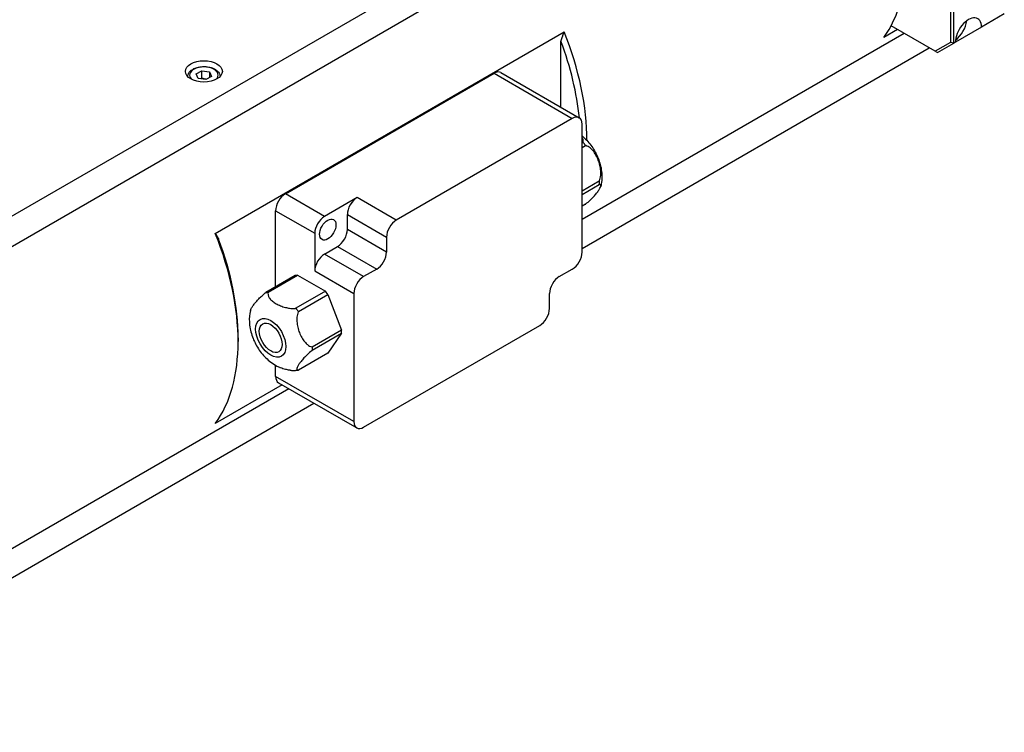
# Model space of a CAD drawing. Extents: x 22980 to 24665, y -3107 to -1919.
# Tile 15 of 19: x 24422 to 24528, y -2221 to -2144. Entities that reach past the tile are written whole.
import ezdxf

# ---------------------------------------------------------------- set-up
doc = ezdxf.new("R2010")
doc.units = 0
doc.header["$LTSCALE"] = 25.4
doc.layers.get('0').update_dxf_attribs({"linetype": 'CONTINUOUS'})

msp = doc.modelspace()

# ---------------------------------------------------------------- linework, layer by layer
for p, q in [((24515.8299258, -2110.410881), (24395.9399711, -2179.6293787)), ((24397.9854394, -2181.7144133), (24516.2541899, -2113.4319184)), ((24522.9009936, -2146.5408547), (24522.9009936, -2132.2521646)), ((24522.5474403, -2132.3367155), (24522.5474403, -2146.4563037)), ((24528.3810712, -2143.3769305), (24525.9061975, -2144.8057995)), ((24516.7982587, -2145.0586805), (24515.2995958, -2145.923934)), ((24520.8832267, -2147.4171379), (24516.1028292, -2144.6571741)), ((24525.9061975, -2144.8057995), (24523.0777703, -2146.4387926)), ((24442.8211507, -2167.1619417), (24480.6513635, -2145.3206582)), ((24517.5257321, -2145.4786875), (24482.5959071, -2165.6454314)), ((24480.2978101, -2153.4840801), (24480.2978101, -2146.3416703)), ((24482.5959071, -2168.7903866), (24520.2493432, -2147.0511651)), ((24522.5474403, -2146.4563037), (24520.8832267, -2147.4171379)), ((24521.1332267, -2147.5614754), (24522.9009936, -2146.5408547)), ((24522.9009936, -2146.5408547), (24522.5474403, -2146.4563037)), ((24523.0777703, -2146.4387926), (24522.9009936, -2146.5408547)), ((24520.8832267, -2147.4171379), (24521.1332267, -2147.5614754)), ((24440.7471975, -2149.8815557), (24441.3595699, -2149.5280023)), ((24440.9713414, -2150.3645186), (24440.7471975, -2149.8815557)), ((24441.8078577, -2150.4939281), (24440.9713414, -2150.3645186)), ((24441.3595699, -2150.3444989), (24441.3595699, -2149.5280023)), ((24441.3595699, -2149.5280023), (24442.1960862, -2149.6574118)), ((24442.4202301, -2150.1403747), (24441.8078577, -2150.4939281)), ((24442.1960862, -2149.6574118), (24442.1960862, -2150.2697842)), ((24442.1960862, -2149.6574118), (24442.4202301, -2150.1403747)), ((24450.4225486, -2162.8707863), (24473.0499656, -2149.806841)), ((24473.0499656, -2149.806841), (24481.5352469, -2154.7058205)), ((24473.7999656, -2149.7325478), (24482.2852469, -2154.6315273)), ((24481.5352469, -2154.7058205), (24462.4433639, -2165.7285244)), ((24482.5959071, -2169.1986348), (24482.5959071, -2155.318193)), ((24482.6949328, -2157.3115531), (24482.5959071, -2157.3687256)), ((24482.5959071, -2157.8516885), (24482.9600979, -2157.6414229)), ((24484.4626998, -2161.5141543), (24482.5959071, -2162.5919476)), ((24482.5959071, -2162.945501), (24484.4626998, -2161.8677077)), ((24454.6651893, -2165.3202761), (24450.4225486, -2162.8707863)), ((24458.2007232, -2163.2790346), (24454.6651893, -2165.3202761)), ((24462.4433639, -2165.7285244), (24458.2007232, -2163.2790346)), ((24482.9600979, -2164.0053839), (24482.5959071, -2164.2156495)), ((24449.3618884, -2172.9568753), (24449.3618884, -2164.7079036)), ((24449.3618884, -2164.7079036), (24453.6045291, -2167.1573934)), ((24457.140063, -2165.1161519), (24461.3827037, -2167.5656417)), ((24457.140063, -2166.7491451), (24457.140063, -2165.1161519)), ((24453.6045291, -2167.1573934), (24453.6045291, -2171.2398763)), ((24461.3827037, -2169.1986348), (24457.140063, -2166.7491451)), ((24461.3827037, -2167.5656417), (24461.3827037, -2169.1986348)), ((24454.6651893, -2169.402759), (24456.0794028, -2168.5862624)), ((24458.90783, -2171.8522487), (24454.6651893, -2169.402759)), ((24456.0794028, -2168.5862624), (24460.3220435, -2171.0357521)), ((24451.4832087, -2171.7321304), (24448.2905908, -2173.5753892)), ((24448.5557559, -2173.5517056), (24451.7483738, -2171.7084468)), ((24451.7483738, -2171.7084468), (24451.4832087, -2171.7321304)), ((24451.7483738, -2171.7084468), (24454.7535776, -2173.443502)), ((24453.6045291, -2171.2398763), (24457.8471698, -2173.689366)), ((24460.3220435, -2171.0357521), (24458.90783, -2171.8522487)), ((24480.1210334, -2171.8522487), (24481.5352469, -2171.0357521)), ((24454.7535776, -2173.443502), (24451.5609597, -2175.2867608)), ((24451.8261248, -2175.6166307), (24455.0187427, -2173.7733718)), ((24455.0187427, -2173.7733718), (24454.7535776, -2173.443502)), ((24455.0187427, -2173.7733718), (24456.5213446, -2177.6461033)), ((24457.8471698, -2173.689366), (24457.8471698, -2187.5698079)), ((24479.0603732, -2175.3223592), (24479.0603732, -2173.689366)), ((24456.5213446, -2177.6461033), (24453.3287267, -2179.4893621)), ((24453.3287267, -2179.8429155), (24456.5213446, -2177.9996567)), ((24456.5213446, -2177.9996567), (24455.0187427, -2180.1373329)), ((24456.5213446, -2177.9996567), (24456.5213446, -2177.6461033)), ((24458.90783, -2188.1821803), (24477.999713, -2177.1594765)), ((24445.2960244, -2178.4862834), (24445.2960244, -2178.8945317)), ((24455.0187427, -2180.1373329), (24451.8261248, -2181.9805917)), ((24449.3618884, -2182.6708284), (24449.3618884, -2181.4750706)), ((24457.8471698, -2187.5698079), (24449.3618884, -2182.6708284)), ((24449.6725486, -2183.3574941), (24458.15783, -2188.2564736)), ((24450.7951316, -2184.0056177), (24393.1383558, -2217.2937727)), ((24450.0676581, -2183.5856107), (24442.8211507, -2187.7693837)), ((24391.7326857, -2221.2502919), (24453.5187427, -2185.5780953))]:
    msp.add_line(p, q)
for centre, major_axis, start_param, end_param in [((24500.4503533, -2127.0469989), (12.25, -21.2176224), 0.2442986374, 1.3264976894), ((24524.4919839, -2145.6222961), (1, 1.7320508), 5.4977871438, 8.6393797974), ((24522.9009936, -2144.7037374), (1, 1.7320508), 4.0614168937, 5.3633610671), ((24465.8021211, -2147.0511651), (-12.25, 21.2176224), 3.9244213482, 4.4680903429), ((24465.4485677, -2147.2552892), (12, -20.7846097), 0.9053121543, 1.2907586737), ((24441.5837138, -2150.0109652), (-1.55, 0), 2.617211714, 6.8075662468), ((24473.0499656, -2151.0315859), (0.75, 1.2990381), 0, 0.7853981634), ((24481.5352469, -2155.9305654), (0.75, 1.2990381), 5.4977871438, 7.0685834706), ((24450.4225486, -2164.0955312), (-0.75, -1.2990381), 3.926990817, 5.4977871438), ((24458.2007232, -2164.5037795), (0.75, 1.2990381), 0.7853981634, 2.3561944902), ((24454.6651893, -2166.545021), (0.75, 1.2990381), 0.7853981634, 2.3561944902), ((24462.4433639, -2166.9532692), (0.75, 1.2990381), 0.7853981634, 2.3561944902), ((24427.9719083, -2168.8924486), (12.25, -21.2176224), 0.2442986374, 1.3264976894), ((24456.0794028, -2167.3615175), (0.75, 1.2990381), 3.926990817, 5.4977871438), ((24428.3254617, -2168.6883245), (-12, 20.7846097), 3.926990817, 4.4323513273), ((24454.6651893, -2170.6275039), (0.75, 1.2990381), 0.7853981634, 2.3561944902), ((24460.3220435, -2169.8110073), (0.75, 1.2990381), 3.926990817, 5.4977871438), ((24481.5352469, -2169.8110073), (-0.75, -1.2990381), 0.7853981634, 2.3561944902), ((24458.90783, -2173.0769936), (0.75, 1.2990381), 0.7853981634, 2.3561944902), ((24480.1210334, -2173.0769936), (-0.75, -1.2990381), 3.926990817, 5.4977871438), ((24477.999713, -2175.9347316), (-0.75, -1.2990381), 0.7853981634, 2.3561944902), ((24450.4225486, -2182.058456), (-0.75, -1.2990381), 5.4977871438, 6.2831853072), ((24458.90783, -2186.9574355), (-0.75, -1.2990381), 5.4977871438, 7.0685834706)]:
    msp.add_ellipse(centre, major_axis=major_axis, ratio=0.5773502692, start_param=start_param, end_param=end_param)
for centre, major_axis in [((24441.5837138, -2149.6027169), (-2, 0)), ((24455.0187427, -2166.7491451), (0.625, 1.0825318)), ((24448.8315583, -2178.4862834), (1.15625, -2.0026837)), ((24448.8315583, -2178.4862834), (0.875, -1.5155445))]:
    msp.add_ellipse(centre, major_axis=major_axis, ratio=0.5773502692)
for points, weights in [([(24480.2978101, -2146.3416703), (24480.46729, -2145.8395878), (24480.6513635, -2145.3206582)], [1, 1.00021283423, 1]), ([(24441.3595699, -2150.3444989), (24441.3196216, -2150.3808791), (24441.2819491, -2150.4125698)], [1, 1.01779072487, 1.03148954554]), ([(24441.8445787, -2150.4727272), (24441.6189754, -2150.4479283), (24441.3595699, -2150.3444989)], [1.07507328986, 1.09062147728, 1]), ([(24442.8211507, -2167.1619417), (24443.0052241, -2167.4683216), (24443.1747041, -2167.7747056)], [1, 1.00021283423, 1])]:
    msp.add_rational_spline(points, weights, degree=2)
for points, knots in [([(24439.8338214, -2150.1618462), (24439.8356413, -2150.0568292), (24439.8610637, -2149.9525898), (24439.9574018, -2149.7466959), (24440.0332873, -2149.6471072), (24440.2335646, -2149.4592588), (24440.3634303, -2149.3740256), (24440.6610034, -2149.2319205), (24440.8300557, -2149.1762258), (24441.1859273, -2149.1008873), (24441.372554, -2149.081035), (24441.7457516, -2149.0779172), (24441.9322413, -2149.0944725), (24442.288948, -2149.1629135), (24442.4590429, -2149.2148873), (24442.767255, -2149.3522996), (24442.9052263, -2149.4379361), (24443.1291985, -2149.6380582), (24443.2168953, -2149.7522631), (24443.3102732, -2149.9689618), (24443.3319298, -2150.0651071), (24443.3336062, -2150.1618462)], [5.5077918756, 5.5077918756, 5.5077918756, 5.5077918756, 5.7616323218, 5.7616323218, 6.0495624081, 6.0495624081, 6.377514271, 6.377514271, 6.7171291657, 6.7171291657, 7.0541144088, 7.0541144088, 7.3894281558, 7.3894281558, 7.7261497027, 7.7261497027, 8.0657101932, 8.0657101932, 8.3955434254, 8.3955434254, 8.6293750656, 8.6293750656, 8.6293750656, 8.6293750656]), ([(24482.6949328, -2157.3115531), (24482.6987181, -2157.2991512), (24482.7019728, -2157.2869258), (24482.7307425, -2157.1627887), (24482.7161259, -2157.0272119), (24482.6561529, -2156.8653819), (24482.6278761, -2156.8090524), (24482.595323, -2156.755102)], [0.75833170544, 0.75833170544, 0.75833170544, 0.75833170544, 0.77084836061, 0.77084836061, 0.88848853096, 0.88848853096, 0.94283350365, 0.94283350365, 0.94283350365, 0.94283350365]), ([(24482.5959071, -2156.5995738), (24482.9558469, -2156.8994849), (24483.2675281, -2157.2376229), (24483.8275567, -2157.9911674), (24484.070287, -2158.4102495), (24484.4565765, -2159.2966093), (24484.6007435, -2159.763419), (24484.7579482, -2160.7486946), (24484.7742432, -2161.2692218), (24484.656254, -2161.9036051), (24484.6388081, -2161.9840862), (24484.6184639, -2162.0651304)], [3.3596632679, 3.3596632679, 3.3596632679, 3.3596632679, 3.7286329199, 3.7286329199, 4.1204049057, 4.1204049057, 4.5121768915, 4.5121768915, 4.9039488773, 4.9039488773, 4.9603472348, 4.9603472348, 4.9603472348, 4.9603472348]), ([(24482.9600979, -2157.6414229), (24482.9224322, -2157.5807156), (24482.8807117, -2157.522598), (24482.7963542, -2157.4176559), (24482.7478074, -2157.3634795), (24482.6949328, -2157.3115531)], [0.513905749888, 0.513905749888, 0.513905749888, 0.513905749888, 0.55523231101, 0.55523231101, 0.596558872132, 0.596558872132, 0.596558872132, 0.596558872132]), ([(24484.4626998, -2161.5141543), (24484.4709089, -2161.4954588), (24484.4786437, -2161.4768599), (24484.5539739, -2161.2864834), (24484.6017179, -2161.0621893), (24484.631777, -2160.723383), (24484.6321227, -2160.5470901), (24484.6089072, -2160.206567), (24484.57697, -2159.9967258), (24484.4810933, -2159.5868082), (24484.4173778, -2159.3866593), (24484.2801427, -2159.0329563), (24484.1936474, -2158.8459593), (24483.9945534, -2158.4956343), (24483.8817668, -2158.3324715), (24483.6806018, -2158.0946876), (24483.5686174, -2157.9832485), (24483.3347662, -2157.7968109), (24483.1623009, -2157.6996546), (24482.9938496, -2157.6500255), (24482.9771548, -2157.6455311), (24482.9600979, -2157.6414229)], [0.75833170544, 0.75833170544, 0.75833170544, 0.75833170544, 0.77084836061, 0.77084836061, 0.88848853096, 0.88848853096, 0.97685627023, 0.97685627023, 1.09330413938, 1.09330413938, 1.20975200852, 1.20975200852, 1.32619987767, 1.32619987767, 1.44264774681, 1.44264774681, 1.53101548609, 1.53101548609, 1.64865565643, 1.64865565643, 1.6611723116, 1.6611723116, 1.6611723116, 1.6611723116]), ([(24482.9600979, -2164.0053839), (24482.9771548, -2163.9917966), (24482.9938496, -2163.9783708), (24483.1623009, -2163.8417579), (24483.3347662, -2163.6894716), (24483.5686174, -2163.4683248), (24483.6806018, -2163.3564865), (24483.8817668, -2163.1455095), (24483.9945534, -2163.0192247), (24484.1936474, -2162.7796084), (24484.2801427, -2162.6661838), (24484.4173778, -2162.4709462), (24484.4810933, -2162.3706735), (24484.57697, -2162.1906498), (24484.6089072, -2162.1110434), (24484.6321227, -2162.0028056), (24484.631777, -2161.9558211), (24484.6017179, -2161.887043), (24484.5539739, -2161.8618946), (24484.4786437, -2161.866029), (24484.4709089, -2161.8667077), (24484.4626998, -2161.8677077)], [0.75833170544, 0.75833170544, 0.75833170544, 0.75833170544, 0.77084836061, 0.77084836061, 0.88848853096, 0.88848853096, 0.97685627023, 0.97685627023, 1.09330413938, 1.09330413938, 1.20975200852, 1.20975200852, 1.32619987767, 1.32619987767, 1.44264774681, 1.44264774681, 1.53101548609, 1.53101548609, 1.64865565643, 1.64865565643, 1.6611723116, 1.6611723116, 1.6611723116, 1.6611723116]), ([(24484.4626998, -2161.8677077), (24484.4703042, -2161.8029571), (24484.4737174, -2161.7408083), (24484.4737174, -2161.6283317), (24484.4703042, -2161.5701241), (24484.4626998, -2161.5141543)], [0.513905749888, 0.513905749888, 0.513905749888, 0.513905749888, 0.55523231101, 0.55523231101, 0.596558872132, 0.596558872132, 0.596558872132, 0.596558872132]), ([(24446.6322407, -2175.5156314), (24446.6471744, -2175.4564893), (24446.6776839, -2175.382678), (24446.7695954, -2175.2100996), (24446.8333109, -2175.1098269), (24446.970546, -2174.9145893), (24447.0570413, -2174.8011647), (24447.2561353, -2174.5615484), (24447.3689219, -2174.4352636), (24447.5700869, -2174.2242866), (24447.6820713, -2174.1124483), (24447.9159226, -2173.8913015), (24448.0883878, -2173.7390152), (24448.2568391, -2173.6024023), (24448.273534, -2173.5889765), (24448.2905908, -2173.5753892)], [0.98648818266, 0.98648818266, 0.98648818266, 0.98648818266, 1.09330413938, 1.09330413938, 1.20975200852, 1.20975200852, 1.32619987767, 1.32619987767, 1.44264774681, 1.44264774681, 1.53101548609, 1.53101548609, 1.64865565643, 1.64865565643, 1.6611723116, 1.6611723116, 1.6611723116, 1.6611723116]), ([(24448.2905908, -2173.5753892), (24448.3282565, -2173.5757363), (24448.369977, -2173.5736757), (24448.4543345, -2173.5661412), (24448.5028813, -2173.5601394), (24448.5557559, -2173.5517056)], [0.513905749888, 0.513905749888, 0.513905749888, 0.513905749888, 0.55523231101, 0.55523231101, 0.596558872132, 0.596558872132, 0.596558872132, 0.596558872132]), ([(24448.5557559, -2173.5517056), (24448.5519706, -2173.5641075), (24448.5487159, -2173.5763329), (24448.5199462, -2173.70047), (24448.5345629, -2173.8360468), (24448.6063999, -2174.0298906), (24448.6618735, -2174.1267722), (24448.7972793, -2174.3076879), (24448.9015784, -2174.4145834), (24449.1449403, -2174.6146811), (24449.2837612, -2174.7079813), (24449.5582315, -2174.8664468), (24449.7198322, -2174.946595), (24450.0664115, -2175.0871002), (24450.25156, -2175.1473173), (24450.5649152, -2175.2254938), (24450.732719, -2175.2575215), (24451.0684663, -2175.2989966), (24451.3032922, -2175.3074356), (24451.518304, -2175.2908254), (24451.539479, -2175.2889463), (24451.5609597, -2175.2867608)], [0.75833170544, 0.75833170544, 0.75833170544, 0.75833170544, 0.77084836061, 0.77084836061, 0.88848853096, 0.88848853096, 0.97685627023, 0.97685627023, 1.09330413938, 1.09330413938, 1.20975200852, 1.20975200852, 1.32619987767, 1.32619987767, 1.44264774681, 1.44264774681, 1.53101548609, 1.53101548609, 1.64865565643, 1.64865565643, 1.6611723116, 1.6611723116, 1.6611723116, 1.6611723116]), ([(24446.6322248, -2175.5156427), (24446.524456, -2175.9449561), (24446.4958406, -2176.3564492), (24446.5346396, -2177.2600203), (24446.6343771, -2177.7417357), (24446.9383193, -2178.6626499), (24447.1446365, -2179.101306), (24447.6492357, -2179.9235851), (24447.9472127, -2180.3070349), (24448.6415978, -2180.9980998), (24449.0371174, -2181.307685), (24449.6210808, -2181.614777), (24449.7401142, -2181.6710715), (24449.8642227, -2181.7225149)], [4.464430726, 4.464430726, 4.464430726, 4.464430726, 4.7631881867, 4.7631881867, 5.1524184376, 5.1524184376, 5.5441904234, 5.5441904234, 5.9359624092, 5.9359624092, 6.327734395, 6.327734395, 6.4232906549, 6.4232906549, 6.4232906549, 6.4232906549]), ([(24451.5609597, -2175.2867608), (24451.5986254, -2175.3474681), (24451.6403459, -2175.4055857), (24451.7247034, -2175.5105278), (24451.7732502, -2175.5647043), (24451.8261248, -2175.6166307)], [0.513905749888, 0.513905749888, 0.513905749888, 0.513905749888, 0.55523231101, 0.55523231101, 0.596558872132, 0.596558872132, 0.596558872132, 0.596558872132]), ([(24451.8261248, -2175.6166307), (24451.8179156, -2175.6353262), (24451.8101809, -2175.6539251), (24451.7348506, -2175.8443015), (24451.6871066, -2176.0685957), (24451.6570476, -2176.4074019), (24451.6567019, -2176.5836948), (24451.6799174, -2176.924218), (24451.7118546, -2177.1340591), (24451.8077312, -2177.5439768), (24451.8714467, -2177.7441257), (24452.0086818, -2178.0978287), (24452.0951772, -2178.2848256), (24452.2942712, -2178.6351507), (24452.4070577, -2178.7983134), (24452.6082227, -2179.0360974), (24452.7202071, -2179.1475365), (24452.9540584, -2179.3339741), (24453.1265236, -2179.4311303), (24453.2949749, -2179.4807594), (24453.3116698, -2179.4852539), (24453.3287267, -2179.4893621)], [0.75833170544, 0.75833170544, 0.75833170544, 0.75833170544, 0.77084836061, 0.77084836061, 0.88848853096, 0.88848853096, 0.97685627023, 0.97685627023, 1.09330413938, 1.09330413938, 1.20975200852, 1.20975200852, 1.32619987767, 1.32619987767, 1.44264774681, 1.44264774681, 1.53101548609, 1.53101548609, 1.64865565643, 1.64865565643, 1.6611723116, 1.6611723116, 1.6611723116, 1.6611723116]), ([(24453.3287267, -2179.8429155), (24453.3116698, -2179.8565028), (24453.2949749, -2179.8699285), (24453.1265236, -2180.0065415), (24452.9540584, -2180.1588278), (24452.7202071, -2180.3799746), (24452.6082227, -2180.4918129), (24452.4070577, -2180.7027899), (24452.2942712, -2180.8290747), (24452.0951772, -2181.068691), (24452.0086818, -2181.1821156), (24451.8714467, -2181.3773531), (24451.8077312, -2181.4776258), (24451.7118546, -2181.6576495), (24451.6799174, -2181.7372559), (24451.6567019, -2181.8454938), (24451.6570476, -2181.8924782), (24451.6871066, -2181.9612563), (24451.7348506, -2181.9864047), (24451.8101809, -2181.9822704), (24451.8179156, -2181.9815917), (24451.8261248, -2181.9805917)], [0.75833170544, 0.75833170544, 0.75833170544, 0.75833170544, 0.77084836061, 0.77084836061, 0.88848853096, 0.88848853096, 0.97685627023, 0.97685627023, 1.09330413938, 1.09330413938, 1.20975200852, 1.20975200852, 1.32619987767, 1.32619987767, 1.44264774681, 1.44264774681, 1.53101548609, 1.53101548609, 1.64865565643, 1.64865565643, 1.6611723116, 1.6611723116, 1.6611723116, 1.6611723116]), ([(24453.3287267, -2179.4893621), (24453.3211222, -2179.5541127), (24453.3177091, -2179.6162615), (24453.3177091, -2179.7287381), (24453.3211222, -2179.7869457), (24453.3287267, -2179.8429155)], [0.513905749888, 0.513905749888, 0.513905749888, 0.513905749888, 0.55523231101, 0.55523231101, 0.596558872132, 0.596558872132, 0.596558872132, 0.596558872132]), ([(24450.9318078, -2181.9990874), (24450.9131178, -2181.9971394), (24450.8947384, -2181.9950503), (24450.732719, -2181.9750359), (24450.5649152, -2181.9430082), (24450.25156, -2181.8648317), (24450.0664115, -2181.8046146), (24449.8834529, -2181.7304422), (24449.8738204, -2181.7264915), (24449.8642264, -2181.7225119)], [0.87744438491, 0.87744438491, 0.87744438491, 0.87744438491, 0.88848853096, 0.88848853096, 0.97685627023, 0.97685627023, 1.09330413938, 1.09330413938, 1.09980152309, 1.09980152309, 1.09980152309, 1.09980152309]), ([(24450.9317772, -2181.9991853), (24450.9848277, -2182.0048878), (24451.0385279, -2182.0094719), (24451.1471526, -2182.0162129), (24451.2020773, -2182.0183696), (24451.3130423, -2182.0200619), (24451.3690827, -2182.0195973), (24451.4821329, -2182.0158556), (24451.5391426, -2182.0125782), (24451.6539443, -2182.003029), (24451.7117362, -2181.9967569), (24451.7698047, -2181.9889057)], [0.38644768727, 0.38644768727, 0.38644768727, 0.38644768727, 0.4197367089, 0.4197367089, 0.45302573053, 0.45302573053, 0.48631475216, 0.48631475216, 0.51960377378, 0.51960377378, 0.55289279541, 0.55289279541, 0.55289279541, 0.55289279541])]:
    msp.add_open_spline(points, degree=3, knots=knots)
msp.add_open_spline([(24451.8261248, -2181.9805917), (24451.8067414, -2181.9836834), (24451.7879397, -2181.9864483), (24451.7698202, -2181.9888961)], degree=3)

doc.saveas('drawing.dxf')
